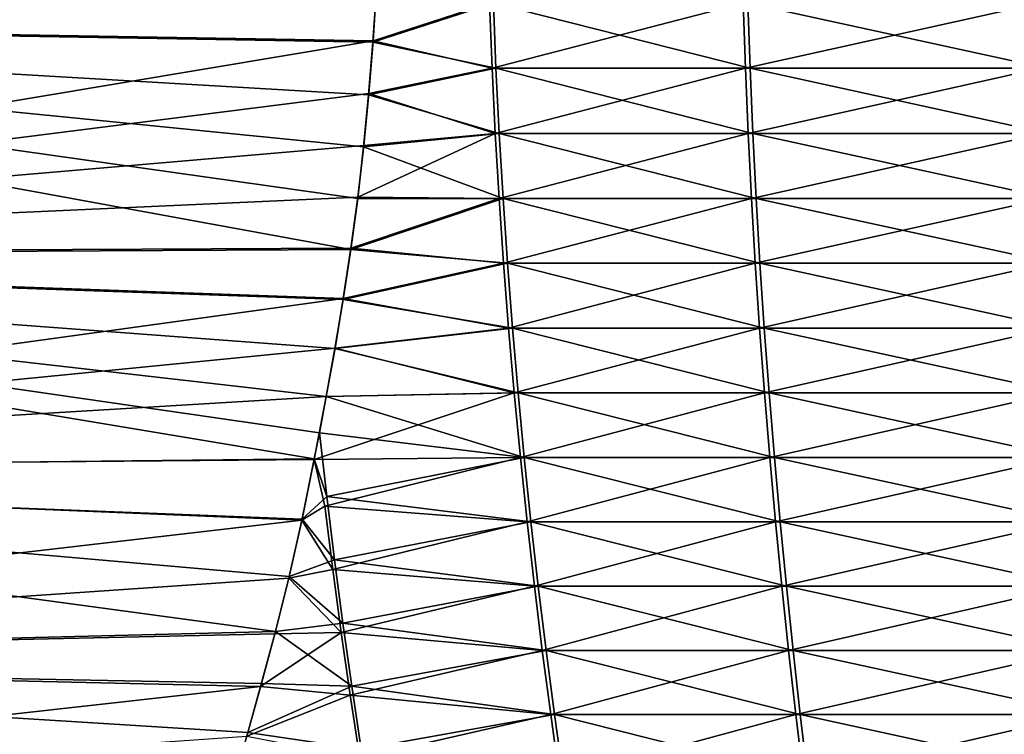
# Model space of a CAD drawing. Header units: millimetres. Extents: x -139 to 139, y -32 to 1264.
# Tile 162 of 256: x -19.9 to -11.25, y 646.57 to 652.85. Entities that reach past the tile are written whole.
import ezdxf

# ---------------------------------------------------------------- set-up
doc = ezdxf.new("R2010")
doc.units = ezdxf.units.MM
doc.header["$LTSCALE"] = 26.699852
for name, color, linetype in [('276', 7, 'CONTINUOUS'), ('277', 7, 'CONTINUOUS'), ('284', 7, 'CONTINUOUS')]:
    doc.layers.add(name, color=color, linetype=linetype)

msp = doc.modelspace()

# ---------------------------------------------------------------- linework, layer by layer
at = {"layer": '276', "color": 7, "linetype": 'CONTINUOUS'}
for points in [[(-16.8004, 652.6522, -15.2465), (-16.7686, 653.1182, -15.3378), (-15.7415, 652.9952, -16.7647), (-16.8004, 652.6522, -15.2465)], [(-15.7188, 652.4231, -16.747), (-16.8004, 652.6522, -15.2465), (-15.7415, 652.9952, -16.7647), (-15.7188, 652.4231, -16.747)], [(-15.7188, 652.4231, -16.747), (-15.7415, 652.9952, -16.7647), (-13.4862, 652.4231, -19.1694), (-15.7188, 652.4231, -16.747)], [(-13.4862, 652.4231, -19.1694), (-15.7415, 652.9952, -16.7647), (-13.5057, 652.9952, -19.1906), (-13.4862, 652.4231, -19.1694)], [(-13.4862, 652.4231, -19.1694), (-13.5057, 652.9952, -19.1906), (-10.885, 652.4231, -21.1909), (-13.4862, 652.4231, -19.1694)], [(-10.885, 652.4231, -21.1909), (-13.5057, 652.9952, -19.1906), (-10.9007, 652.9952, -21.215), (-10.885, 652.4231, -21.1909)], [(-16.8383, 652.1898, -15.135), (-16.8004, 652.6522, -15.2465), (-15.7188, 652.4231, -16.747), (-16.8383, 652.1898, -15.135)], [(-15.6906, 651.8514, -16.725), (-16.8383, 652.1898, -15.135), (-15.7188, 652.4231, -16.747), (-15.6906, 651.8514, -16.725)], [(-15.6906, 651.8514, -16.725), (-15.7188, 652.4231, -16.747), (-13.4621, 651.8514, -19.1431), (-15.6906, 651.8514, -16.725)], [(-13.4621, 651.8514, -19.1431), (-15.7188, 652.4231, -16.747), (-13.4862, 652.4231, -19.1694), (-13.4621, 651.8514, -19.1431)], [(-13.4621, 651.8514, -19.1431), (-13.4862, 652.4231, -19.1694), (-10.8655, 651.8514, -21.161), (-13.4621, 651.8514, -19.1431)], [(-10.8655, 651.8514, -21.161), (-13.4862, 652.4231, -19.1694), (-10.885, 652.4231, -21.1909), (-10.8655, 651.8514, -21.161)], [(-16.8824, 651.7318, -15.0033), (-16.8383, 652.1898, -15.135), (-15.6906, 651.8514, -16.725), (-16.8824, 651.7318, -15.0033)], [(-15.6571, 651.2803, -16.6989), (-16.8824, 651.7318, -15.0033), (-15.6906, 651.8514, -16.725), (-15.6571, 651.2803, -16.6989)], [(-15.6571, 651.2803, -16.6989), (-15.6906, 651.8514, -16.725), (-13.4333, 651.2803, -19.1118), (-15.6571, 651.2803, -16.6989)], [(-13.4333, 651.2803, -19.1118), (-15.6906, 651.8514, -16.725), (-13.4621, 651.8514, -19.1431), (-13.4333, 651.2803, -19.1118)], [(-13.4333, 651.2803, -19.1118), (-13.4621, 651.8514, -19.1431), (-10.8423, 651.2803, -21.1254), (-13.4333, 651.2803, -19.1118)], [(-10.8423, 651.2803, -21.1254), (-13.4621, 651.8514, -19.1431), (-10.8655, 651.8514, -21.161), (-10.8423, 651.2803, -21.1254)], [(-16.9338, 651.279, -14.8515), (-16.8824, 651.7318, -15.0033), (-15.6571, 651.2803, -16.6989), (-16.9338, 651.279, -14.8515)], [(-16.9937, 650.8322, -14.6798), (-16.9338, 651.279, -14.8515), (-15.6571, 651.2803, -16.6989), (-16.9937, 650.8322, -14.6798)], [(-15.6183, 650.7099, -16.6686), (-16.9937, 650.8322, -14.6798), (-15.6571, 651.2803, -16.6989), (-15.6183, 650.7099, -16.6686)], [(-15.6183, 650.7099, -16.6686), (-15.6571, 651.2803, -16.6989), (-13.3999, 650.7099, -19.0756), (-15.6183, 650.7099, -16.6686)], [(-13.3999, 650.7099, -19.0756), (-15.6571, 651.2803, -16.6989), (-13.4333, 651.2803, -19.1118), (-13.3999, 650.7099, -19.0756)], [(-13.3999, 650.7099, -19.0756), (-13.4333, 651.2803, -19.1118), (-10.8154, 650.7099, -21.0841), (-13.3999, 650.7099, -19.0756)], [(-10.8154, 650.7099, -21.0841), (-13.4333, 651.2803, -19.1118), (-10.8423, 651.2803, -21.1254), (-10.8154, 650.7099, -21.0841)], [(-17.0608, 650.3924, -14.4885), (-16.9937, 650.8322, -14.6798), (-15.6183, 650.7099, -16.6686), (-17.0608, 650.3924, -14.4885)], [(-15.5742, 650.1403, -16.6343), (-17.0608, 650.3924, -14.4885), (-15.6183, 650.7099, -16.6686), (-15.5742, 650.1403, -16.6343)], [(-15.5742, 650.1403, -16.6343), (-15.6183, 650.7099, -16.6686), (-13.3621, 650.1403, -19.0344), (-15.5742, 650.1403, -16.6343)], [(-13.3621, 650.1403, -19.0344), (-15.6183, 650.7099, -16.6686), (-13.3999, 650.7099, -19.0756), (-13.3621, 650.1403, -19.0344)], [(-13.3621, 650.1403, -19.0344), (-13.3999, 650.7099, -19.0756), (-10.7849, 650.1403, -21.0373), (-13.3621, 650.1403, -19.0344)], [(-10.7849, 650.1403, -21.0373), (-13.3999, 650.7099, -19.0756), (-10.8154, 650.7099, -21.0841), (-10.7849, 650.1403, -21.0373)], [(-17.1333, 649.9607, -14.2778), (-17.0608, 650.3924, -14.4885), (-15.5742, 650.1403, -16.6343), (-17.1333, 649.9607, -14.2778)], [(-15.525, 649.5716, -16.596), (-17.1333, 649.9607, -14.2778), (-15.5742, 650.1403, -16.6343), (-15.525, 649.5716, -16.596)], [(-15.525, 649.5716, -16.596), (-15.5742, 650.1403, -16.6343), (-13.32, 649.5716, -18.9885), (-15.525, 649.5716, -16.596)], [(-13.32, 649.5716, -18.9885), (-15.5742, 650.1403, -16.6343), (-13.3621, 650.1403, -19.0344), (-13.32, 649.5716, -18.9885)], [(-13.32, 649.5716, -18.9885), (-13.3621, 650.1403, -19.0344), (-10.7508, 649.5716, -20.9851), (-13.32, 649.5716, -18.9885)], [(-10.7508, 649.5716, -20.9851), (-13.3621, 650.1403, -19.0344), (-10.7849, 650.1403, -21.0373), (-10.7508, 649.5716, -20.9851)], [(-17.2099, 649.538, -14.0481), (-17.1333, 649.9607, -14.2778), (-15.525, 649.5716, -16.596), (-17.2099, 649.538, -14.0481)], [(-17.2703, 649.2211, -13.8597), (-17.2099, 649.538, -14.0481), (-15.4708, 649.0039, -16.5537), (-17.2703, 649.2211, -13.8597)], [(-15.4708, 649.0039, -16.5537), (-17.2099, 649.538, -14.0481), (-15.525, 649.5716, -16.596), (-15.4708, 649.0039, -16.5537)], [(-15.4708, 649.0039, -16.5537), (-15.525, 649.5716, -16.596), (-13.2734, 649.0039, -18.9379), (-15.4708, 649.0039, -16.5537)], [(-13.2734, 649.0039, -18.9379), (-15.525, 649.5716, -16.596), (-13.32, 649.5716, -18.9885), (-13.2734, 649.0039, -18.9379)], [(-13.2734, 649.0039, -18.9379), (-13.32, 649.5716, -18.9885), (-10.7133, 649.0039, -20.9275), (-13.2734, 649.0039, -18.9379)], [(-10.7133, 649.0039, -20.9275), (-13.32, 649.5716, -18.9885), (-10.7508, 649.5716, -20.9851), (-10.7133, 649.0039, -20.9275)], [(-17.2703, 649.2211, -13.8597), (-17.2061, 648.6609, -13.8188), (-17.3155, 648.9903, -13.7133), (-17.2703, 649.2211, -13.8597)], [(-17.2061, 648.6609, -13.8188), (-17.2703, 649.2211, -13.8597), (-15.4708, 649.0039, -16.5537), (-17.2061, 648.6609, -13.8188)], [(-17.3155, 648.9903, -13.7133), (-17.2061, 648.6609, -13.8188), (-17.422, 648.4628, -13.3467), (-17.3155, 648.9903, -13.7133)], [(-15.4116, 648.4373, -16.5076), (-17.2061, 648.6609, -13.8188), (-15.4708, 649.0039, -16.5537), (-15.4116, 648.4373, -16.5076)], [(-15.4116, 648.4373, -16.5076), (-15.4708, 649.0039, -16.5537), (-13.2227, 648.4373, -18.8827), (-15.4116, 648.4373, -16.5076)], [(-13.2227, 648.4373, -18.8827), (-15.4708, 649.0039, -16.5537), (-13.2734, 649.0039, -18.9379), (-13.2227, 648.4373, -18.8827)], [(-13.2227, 648.4373, -18.8827), (-13.2734, 649.0039, -18.9379), (-10.6723, 648.4373, -20.8647), (-13.2227, 648.4373, -18.8827)], [(-10.6723, 648.4373, -20.8647), (-13.2734, 649.0039, -18.9379), (-10.7133, 649.0039, -20.9275), (-10.6723, 648.4373, -20.8647)], [(-17.2061, 648.6609, -13.8188), (-17.1379, 648.1036, -13.7819), (-17.422, 648.4628, -13.3467), (-17.2061, 648.6609, -13.8188)], [(-17.1379, 648.1036, -13.7819), (-17.2061, 648.6609, -13.8188), (-15.4116, 648.4373, -16.5076), (-17.1379, 648.1036, -13.7819)], [(-17.422, 648.4628, -13.3467), (-17.1379, 648.1036, -13.7819), (-17.5355, 647.9567, -12.9494), (-17.422, 648.4628, -13.3467)], [(-15.3476, 647.8719, -16.4577), (-17.1379, 648.1036, -13.7819), (-15.4116, 648.4373, -16.5076), (-15.3476, 647.8719, -16.4577)], [(-15.3476, 647.8719, -16.4577), (-15.4116, 648.4373, -16.5076), (-13.1677, 647.8719, -18.8229), (-15.3476, 647.8719, -16.4577)], [(-13.1677, 647.8719, -18.8229), (-15.4116, 648.4373, -16.5076), (-13.2227, 648.4373, -18.8827), (-13.1677, 647.8719, -18.8229)], [(-13.1677, 647.8719, -18.8229), (-13.2227, 648.4373, -18.8827), (-10.6279, 647.8719, -20.7967), (-13.1677, 647.8719, -18.8229)], [(-10.6279, 647.8719, -20.7967), (-13.2227, 648.4373, -18.8827), (-10.6723, 648.4373, -20.8647), (-10.6279, 647.8719, -20.7967)], [(-17.1379, 648.1036, -13.7819), (-17.0645, 647.5476, -13.7421), (-17.5355, 647.9567, -12.9494), (-17.1379, 648.1036, -13.7819)], [(-17.0645, 647.5476, -13.7421), (-17.1379, 648.1036, -13.7819), (-15.3476, 647.8719, -16.4577), (-17.0645, 647.5476, -13.7421)], [(-17.5355, 647.9567, -12.9494), (-17.0645, 647.5476, -13.7421), (-17.6562, 647.474, -12.5224), (-17.5355, 647.9567, -12.9494)], [(-15.2787, 647.3079, -16.4041), (-17.0645, 647.5476, -13.7421), (-15.3476, 647.8719, -16.4577), (-15.2787, 647.3079, -16.4041)], [(-15.2787, 647.3079, -16.4041), (-15.3476, 647.8719, -16.4577), (-13.1086, 647.3079, -18.7587), (-15.2787, 647.3079, -16.4041)], [(-13.1086, 647.3079, -18.7587), (-15.3476, 647.8719, -16.4577), (-13.1677, 647.8719, -18.8229), (-13.1086, 647.3079, -18.7587)], [(-13.1086, 647.3079, -18.7587), (-13.1677, 647.8719, -18.8229), (-10.5803, 647.3079, -20.7236), (-13.1086, 647.3079, -18.7587)], [(-10.5803, 647.3079, -20.7236), (-13.1677, 647.8719, -18.8229), (-10.6279, 647.8719, -20.7967), (-10.5803, 647.3079, -20.7236)], [(-17.0645, 647.5476, -13.7421), (-16.986, 646.9928, -13.6996), (-17.6562, 647.474, -12.5224), (-17.0645, 647.5476, -13.7421)], [(-16.986, 646.9928, -13.6996), (-17.0645, 647.5476, -13.7421), (-15.2787, 647.3079, -16.4041), (-16.986, 646.9928, -13.6996)], [(-17.6562, 647.474, -12.5224), (-16.986, 646.9928, -13.6996), (-17.7793, 647.0167, -12.0674), (-17.6562, 647.474, -12.5224)], [(-15.2052, 646.7453, -16.3468), (-16.986, 646.9928, -13.6996), (-15.2787, 647.3079, -16.4041), (-15.2052, 646.7453, -16.3468)], [(-15.2052, 646.7453, -16.3468), (-15.2787, 647.3079, -16.4041), (-13.0455, 646.7453, -18.6901), (-15.2052, 646.7453, -16.3468)], [(-13.0455, 646.7453, -18.6901), (-15.2787, 647.3079, -16.4041), (-13.1086, 647.3079, -18.7587), (-13.0455, 646.7453, -18.6901)], [(-13.0455, 646.7453, -18.6901), (-13.1086, 647.3079, -18.7587), (-10.5293, 646.7453, -20.6455), (-13.0455, 646.7453, -18.6901)], [(-10.5293, 646.7453, -20.6455), (-13.1086, 647.3079, -18.7587), (-10.5803, 647.3079, -20.7236), (-10.5293, 646.7453, -20.6455)], [(-17.7793, 647.0167, -12.0674), (-16.986, 646.9928, -13.6996), (-17.8999, 646.5866, -11.5863), (-17.7793, 647.0167, -12.0674)], [(-16.986, 646.9928, -13.6996), (-16.9024, 646.4396, -13.6544), (-17.8999, 646.5866, -11.5863), (-16.986, 646.9928, -13.6996)], [(-16.9024, 646.4396, -13.6544), (-16.986, 646.9928, -13.6996), (-15.2052, 646.7453, -16.3468), (-16.9024, 646.4396, -13.6544)], [(-15.127, 646.1842, -16.2859), (-16.9024, 646.4396, -13.6544), (-15.2052, 646.7453, -16.3468), (-15.127, 646.1842, -16.2859)], [(-15.127, 646.1842, -16.2859), (-15.2052, 646.7453, -16.3468), (-12.9785, 646.1842, -18.6171), (-15.127, 646.1842, -16.2859)], [(-12.9785, 646.1842, -18.6171), (-15.2052, 646.7453, -16.3468), (-13.0455, 646.7453, -18.6901), (-12.9785, 646.1842, -18.6171)], [(-12.9785, 646.1842, -18.6171), (-13.0455, 646.7453, -18.6901), (-10.4752, 646.1842, -20.5625), (-12.9785, 646.1842, -18.6171)], [(-10.4752, 646.1842, -20.5625), (-13.0455, 646.7453, -18.6901), (-10.5293, 646.7453, -20.6455), (-10.4752, 646.1842, -20.5625)], [(-16.9024, 646.4396, -13.6544), (-18.0667, 645.9965, -10.8195), (-17.8999, 646.5866, -11.5863), (-16.9024, 646.4396, -13.6544)]]:
    msp.add_3dface(points, dxfattribs=at)
at = {"layer": '277', "color": 7, "linetype": 'CONTINUOUS'}
for points in [[(-16.7673, 653.1296, 6.3398), (-16.799, 652.6647, 6.2492), (-15.7759, 652.9952, 7.7204), (-16.7673, 653.1296, 6.3398)], [(-15.7759, 652.9952, 7.7204), (-16.799, 652.6647, 6.2492), (-15.7532, 652.4231, 7.7027), (-15.7759, 652.9952, 7.7204)], [(-15.7759, 652.9952, 7.7204), (-15.7532, 652.4231, 7.7027), (-13.5469, 652.9952, 10.1526), (-15.7759, 652.9952, 7.7204)], [(-13.5469, 652.9952, 10.1526), (-15.7532, 652.4231, 7.7027), (-13.5274, 652.4231, 10.1314), (-13.5469, 652.9952, 10.1526)], [(-13.5469, 652.9952, 10.1526), (-13.5274, 652.4231, 10.1314), (-10.9477, 652.9952, 12.1843), (-13.5469, 652.9952, 10.1526)], [(-10.9477, 652.9952, 12.1843), (-13.5274, 652.4231, 10.1314), (-10.9319, 652.4231, 12.1602), (-10.9477, 652.9952, 12.1843)], [(-16.799, 652.6647, 6.2492), (-16.8369, 652.2026, 6.1383), (-15.7532, 652.4231, 7.7027), (-16.799, 652.6647, 6.2492)], [(-15.7532, 652.4231, 7.7027), (-16.8369, 652.2026, 6.1383), (-15.7249, 651.8514, 7.6809), (-15.7532, 652.4231, 7.7027)], [(-15.7532, 652.4231, 7.7027), (-15.7249, 651.8514, 7.6809), (-13.5274, 652.4231, 10.1314), (-15.7532, 652.4231, 7.7027)], [(-13.5274, 652.4231, 10.1314), (-15.7249, 651.8514, 7.6809), (-13.5032, 651.8514, 10.1052), (-13.5274, 652.4231, 10.1314)], [(-13.5274, 652.4231, 10.1314), (-13.5032, 651.8514, 10.1052), (-10.9319, 652.4231, 12.1602), (-13.5274, 652.4231, 10.1314)], [(-10.9319, 652.4231, 12.1602), (-13.5032, 651.8514, 10.1052), (-10.9123, 651.8514, 12.1304), (-10.9319, 652.4231, 12.1602)], [(-16.8369, 652.2026, 6.1383), (-16.881, 651.7442, 6.0071), (-15.7249, 651.8514, 7.6809), (-16.8369, 652.2026, 6.1383)], [(-16.881, 651.7442, 6.0071), (-16.9325, 651.2904, 5.8556), (-15.7249, 651.8514, 7.6809), (-16.881, 651.7442, 6.0071)], [(-15.7249, 651.8514, 7.6809), (-16.9325, 651.2904, 5.8556), (-15.6913, 651.2803, 7.6548), (-15.7249, 651.8514, 7.6809)], [(-15.7249, 651.8514, 7.6809), (-15.6913, 651.2803, 7.6548), (-13.5032, 651.8514, 10.1052), (-15.7249, 651.8514, 7.6809)], [(-13.5032, 651.8514, 10.1052), (-15.6913, 651.2803, 7.6548), (-13.4743, 651.2803, 10.074), (-13.5032, 651.8514, 10.1052)], [(-13.5032, 651.8514, 10.1052), (-13.4743, 651.2803, 10.074), (-10.9123, 651.8514, 12.1304), (-13.5032, 651.8514, 10.1052)], [(-10.9123, 651.8514, 12.1304), (-13.4743, 651.2803, 10.074), (-10.889, 651.2803, 12.0948), (-10.9123, 651.8514, 12.1304)], [(-16.9325, 651.2904, 5.8556), (-16.9927, 650.8418, 5.6838), (-15.6913, 651.2803, 7.6548), (-16.9325, 651.2904, 5.8556)], [(-15.6913, 651.2803, 7.6548), (-16.9927, 650.8418, 5.6838), (-15.6524, 650.7099, 7.6247), (-15.6913, 651.2803, 7.6548)], [(-15.6913, 651.2803, 7.6548), (-15.6524, 650.7099, 7.6247), (-13.4743, 651.2803, 10.074), (-15.6913, 651.2803, 7.6548)], [(-13.4743, 651.2803, 10.074), (-15.6524, 650.7099, 7.6247), (-13.4409, 650.7099, 10.0378), (-13.4743, 651.2803, 10.074)], [(-13.4743, 651.2803, 10.074), (-13.4409, 650.7099, 10.0378), (-10.889, 651.2803, 12.0948), (-13.4743, 651.2803, 10.074)], [(-10.889, 651.2803, 12.0948), (-13.4409, 650.7099, 10.0378), (-10.862, 650.7099, 12.0536), (-10.889, 651.2803, 12.0948)], [(-16.9927, 650.8418, 5.6838), (-17.06, 650.3995, 5.4918), (-15.6524, 650.7099, 7.6247), (-16.9927, 650.8418, 5.6838)], [(-15.6524, 650.7099, 7.6247), (-17.06, 650.3995, 5.4918), (-15.6082, 650.1403, 7.5905), (-15.6524, 650.7099, 7.6247)], [(-15.6524, 650.7099, 7.6247), (-15.6082, 650.1403, 7.5905), (-13.4409, 650.7099, 10.0378), (-15.6524, 650.7099, 7.6247)], [(-13.4409, 650.7099, 10.0378), (-15.6082, 650.1403, 7.5905), (-13.4029, 650.1403, 9.9968), (-13.4409, 650.7099, 10.0378)], [(-13.4409, 650.7099, 10.0378), (-13.4029, 650.1403, 9.9968), (-10.862, 650.7099, 12.0536), (-13.4409, 650.7099, 10.0378)], [(-10.862, 650.7099, 12.0536), (-13.4029, 650.1403, 9.9968), (-10.8313, 650.1403, 12.007), (-10.862, 650.7099, 12.0536)], [(-17.06, 650.3995, 5.4918), (-17.133, 649.9648, 5.2799), (-15.6082, 650.1403, 7.5905), (-17.06, 650.3995, 5.4918)], [(-15.6082, 650.1403, 7.5905), (-17.133, 649.9648, 5.2799), (-15.559, 649.5716, 7.5523), (-15.6082, 650.1403, 7.5905)], [(-15.6082, 650.1403, 7.5905), (-15.559, 649.5716, 7.5523), (-13.4029, 650.1403, 9.9968), (-15.6082, 650.1403, 7.5905)], [(-13.4029, 650.1403, 9.9968), (-15.559, 649.5716, 7.5523), (-13.3606, 649.5716, 9.951), (-13.4029, 650.1403, 9.9968)], [(-13.4029, 650.1403, 9.9968), (-13.3606, 649.5716, 9.951), (-10.8313, 650.1403, 12.007), (-13.4029, 650.1403, 9.9968)], [(-10.8313, 650.1403, 12.007), (-13.3606, 649.5716, 9.951), (-10.7971, 649.5716, 11.9548), (-10.8313, 650.1403, 12.007)], [(-17.133, 649.9648, 5.2799), (-17.2101, 649.5389, 5.0486), (-15.559, 649.5716, 7.5523), (-17.133, 649.9648, 5.2799)], [(-17.2101, 649.5389, 5.0486), (-17.3164, 648.9864, 4.7107), (-15.559, 649.5716, 7.5523), (-17.2101, 649.5389, 5.0486)], [(-15.559, 649.5716, 7.5523), (-17.3164, 648.9864, 4.7107), (-15.5046, 649.0039, 7.5102), (-15.559, 649.5716, 7.5523)], [(-15.559, 649.5716, 7.5523), (-15.5046, 649.0039, 7.5102), (-13.3606, 649.5716, 9.951), (-15.559, 649.5716, 7.5523)], [(-13.3606, 649.5716, 9.951), (-15.5046, 649.0039, 7.5102), (-13.314, 649.0039, 9.9006), (-13.3606, 649.5716, 9.951)], [(-13.3606, 649.5716, 9.951), (-13.314, 649.0039, 9.9006), (-10.7971, 649.5716, 11.9548), (-13.3606, 649.5716, 9.951)], [(-10.7971, 649.5716, 11.9548), (-13.314, 649.0039, 9.9006), (-10.7594, 649.0039, 11.8974), (-10.7971, 649.5716, 11.9548)], [(-17.3164, 648.9864, 4.7107), (-17.4239, 648.454, 4.3402), (-17.222, 648.5751, 4.7649), (-17.3164, 648.9864, 4.7107)], [(-17.3164, 648.9864, 4.7107), (-17.222, 648.5751, 4.7649), (-15.5046, 649.0039, 7.5102), (-17.3164, 648.9864, 4.7107)], [(-15.5046, 649.0039, 7.5102), (-17.222, 648.5751, 4.7649), (-15.4453, 648.4373, 7.4643), (-15.5046, 649.0039, 7.5102)], [(-15.5046, 649.0039, 7.5102), (-15.4453, 648.4373, 7.4643), (-13.314, 649.0039, 9.9006), (-15.5046, 649.0039, 7.5102)], [(-13.314, 649.0039, 9.9006), (-15.4453, 648.4373, 7.4643), (-13.263, 648.4373, 9.8455), (-13.314, 649.0039, 9.9006)], [(-13.314, 649.0039, 9.9006), (-13.263, 648.4373, 9.8455), (-10.7594, 649.0039, 11.8974), (-13.314, 649.0039, 9.9006)], [(-10.7594, 649.0039, 11.8974), (-13.263, 648.4373, 9.8455), (-10.7183, 648.4373, 11.8346), (-10.7594, 649.0039, 11.8974)], [(-17.222, 648.5751, 4.7649), (-17.4239, 648.454, 4.3402), (-17.1532, 648.0201, 4.7279), (-17.222, 648.5751, 4.7649)], [(-17.222, 648.5751, 4.7649), (-17.1532, 648.0201, 4.7279), (-15.4453, 648.4373, 7.4643), (-17.222, 648.5751, 4.7649)], [(-17.4239, 648.454, 4.3402), (-17.5389, 647.942, 3.9371), (-17.1532, 648.0201, 4.7279), (-17.4239, 648.454, 4.3402)], [(-15.4453, 648.4373, 7.4643), (-17.1532, 648.0201, 4.7279), (-15.3811, 647.8719, 7.4145), (-15.4453, 648.4373, 7.4643)], [(-15.4453, 648.4373, 7.4643), (-15.3811, 647.8719, 7.4145), (-13.263, 648.4373, 9.8455), (-15.4453, 648.4373, 7.4643)], [(-13.263, 648.4373, 9.8455), (-15.3811, 647.8719, 7.4145), (-13.2079, 647.8719, 9.7859), (-13.263, 648.4373, 9.8455)], [(-13.263, 648.4373, 9.8455), (-13.2079, 647.8719, 9.7859), (-10.7183, 648.4373, 11.8346), (-13.263, 648.4373, 9.8455)], [(-10.7183, 648.4373, 11.8346), (-13.2079, 647.8719, 9.7859), (-10.6737, 647.8719, 11.7667), (-10.7183, 648.4373, 11.8346)], [(-17.1532, 648.0201, 4.7279), (-17.5389, 647.942, 3.9371), (-17.0792, 647.4663, 4.6881), (-17.1532, 648.0201, 4.7279)], [(-17.1532, 648.0201, 4.7279), (-17.0792, 647.4663, 4.6881), (-15.3811, 647.8719, 7.4145), (-17.1532, 648.0201, 4.7279)], [(-17.5389, 647.942, 3.9371), (-17.6614, 647.4528, 3.5025), (-17.0792, 647.4663, 4.6881), (-17.5389, 647.942, 3.9371)], [(-15.3811, 647.8719, 7.4145), (-17.0792, 647.4663, 4.6881), (-15.3121, 647.3079, 7.3611), (-15.3811, 647.8719, 7.4145)], [(-15.3811, 647.8719, 7.4145), (-15.3121, 647.3079, 7.3611), (-13.2079, 647.8719, 9.7859), (-15.3811, 647.8719, 7.4145)], [(-13.2079, 647.8719, 9.7859), (-15.3121, 647.3079, 7.3611), (-13.1487, 647.3079, 9.7218), (-13.2079, 647.8719, 9.7859)], [(-13.2079, 647.8719, 9.7859), (-13.1487, 647.3079, 9.7218), (-10.6737, 647.8719, 11.7667), (-13.2079, 647.8719, 9.7859)], [(-10.6737, 647.8719, 11.7667), (-13.1487, 647.3079, 9.7218), (-10.6258, 647.3079, 11.6938), (-10.6737, 647.8719, 11.7667)], [(-17.6614, 647.4528, 3.5025), (-17.7863, 646.9898, 3.039), (-17.0792, 647.4663, 4.6881), (-17.6614, 647.4528, 3.5025)], [(-17.0792, 647.4663, 4.6881), (-17.7863, 646.9898, 3.039), (-17.0002, 646.914, 4.6456), (-17.0792, 647.4663, 4.6881)], [(-17.0792, 647.4663, 4.6881), (-17.0002, 646.914, 4.6456), (-15.3121, 647.3079, 7.3611), (-17.0792, 647.4663, 4.6881)], [(-15.3121, 647.3079, 7.3611), (-17.0002, 646.914, 4.6456), (-15.2384, 646.7453, 7.304), (-15.3121, 647.3079, 7.3611)], [(-15.3121, 647.3079, 7.3611), (-15.2384, 646.7453, 7.304), (-13.1487, 647.3079, 9.7218), (-15.3121, 647.3079, 7.3611)], [(-13.1487, 647.3079, 9.7218), (-15.2384, 646.7453, 7.304), (-13.0854, 646.7453, 9.6533), (-13.1487, 647.3079, 9.7218)], [(-13.1487, 647.3079, 9.7218), (-13.0854, 646.7453, 9.6533), (-10.6258, 647.3079, 11.6938), (-13.1487, 647.3079, 9.7218)], [(-10.6258, 647.3079, 11.6938), (-13.0854, 646.7453, 9.6533), (-10.5747, 646.7453, 11.6158), (-10.6258, 647.3079, 11.6938)], [(-17.7863, 646.9898, 3.039), (-17.9086, 646.5557, 2.5494), (-17.0002, 646.914, 4.6456), (-17.7863, 646.9898, 3.039)], [(-17.0002, 646.914, 4.6456), (-17.9086, 646.5557, 2.5494), (-16.9161, 646.363, 4.6004), (-17.0002, 646.914, 4.6456)], [(-17.0002, 646.914, 4.6456), (-16.9161, 646.363, 4.6004), (-15.2384, 646.7453, 7.304), (-17.0002, 646.914, 4.6456)], [(-15.2384, 646.7453, 7.304), (-16.9161, 646.363, 4.6004), (-15.1601, 646.1842, 7.2433), (-15.2384, 646.7453, 7.304)], [(-15.2384, 646.7453, 7.304), (-15.1601, 646.1842, 7.2433), (-13.0854, 646.7453, 9.6533), (-15.2384, 646.7453, 7.304)], [(-13.0854, 646.7453, 9.6533), (-15.1601, 646.1842, 7.2433), (-13.0181, 646.1842, 9.5806), (-13.0854, 646.7453, 9.6533)], [(-13.0854, 646.7453, 9.6533), (-13.0181, 646.1842, 9.5806), (-10.5747, 646.7453, 11.6158), (-13.0854, 646.7453, 9.6533)], [(-10.5747, 646.7453, 11.6158), (-13.0181, 646.1842, 9.5806), (-10.5203, 646.1842, 11.533), (-10.5747, 646.7453, 11.6158)]]:
    msp.add_3dface(points, dxfattribs=at)
at = {"layer": '284', "color": 7, "linetype": 'CONTINUOUS'}
for points in [[(-28, 655, -15.5), (-16.7686, 653.1182, -15.3378), (-28, 652.8441, -15.2867), (-28, 655, -15.5)], [(-16.799, 652.6647, 6.2492), (-16.7673, 653.1296, 6.3398), (-28, 652.8561, 6.2891), (-16.799, 652.6647, 6.2492)], [(-16.7686, 653.1182, -15.3378), (-16.8004, 652.6522, -15.2465), (-28, 652.8441, -15.2867), (-16.7686, 653.1182, -15.3378)], [(-28, 650.7902, 5.6626), (-16.799, 652.6647, 6.2492), (-28, 652.8561, 6.2891), (-28, 650.7902, 5.6626)], [(-16.8004, 652.6522, -15.2465), (-16.8383, 652.1898, -15.135), (-28, 652.8441, -15.2867), (-16.8004, 652.6522, -15.2465)], [(-16.8383, 652.1898, -15.135), (-16.8824, 651.7318, -15.0033), (-28, 652.8441, -15.2867), (-16.8383, 652.1898, -15.135)], [(-16.8824, 651.7318, -15.0033), (-16.9338, 651.279, -14.8515), (-28, 652.8441, -15.2867), (-16.8824, 651.7318, -15.0033)], [(-16.9338, 651.279, -14.8515), (-16.9937, 650.8322, -14.6798), (-28, 652.8441, -15.2867), (-16.9338, 651.279, -14.8515)], [(-28, 652.8441, -15.2867), (-16.9937, 650.8322, -14.6798), (-28, 650.773, -14.6554), (-28, 652.8441, -15.2867)], [(-16.8369, 652.2026, 6.1383), (-16.799, 652.6647, 6.2492), (-28, 650.7902, 5.6626), (-16.8369, 652.2026, 6.1383)], [(-16.881, 651.7442, 6.0071), (-16.8369, 652.2026, 6.1383), (-28, 650.7902, 5.6626), (-16.881, 651.7442, 6.0071)], [(-16.9325, 651.2904, 5.8556), (-16.881, 651.7442, 6.0071), (-28, 650.7902, 5.6626), (-16.9325, 651.2904, 5.8556)], [(-16.9927, 650.8418, 5.6838), (-16.9325, 651.2904, 5.8556), (-28, 650.7902, 5.6626), (-16.9927, 650.8418, 5.6838)], [(-17.06, 650.3995, 5.4918), (-16.9927, 650.8418, 5.6838), (-28, 650.7902, 5.6626), (-17.06, 650.3995, 5.4918)], [(-16.9937, 650.8322, -14.6798), (-17.0608, 650.3924, -14.4885), (-28, 650.773, -14.6554), (-16.9937, 650.8322, -14.6798)], [(-28, 648.8906, 4.6474), (-17.06, 650.3995, 5.4918), (-28, 650.7902, 5.6626), (-28, 648.8906, 4.6474)], [(-17.0608, 650.3924, -14.4885), (-17.1333, 649.9607, -14.2778), (-28, 650.773, -14.6554), (-17.0608, 650.3924, -14.4885)], [(-17.1333, 649.9607, -14.2778), (-17.2099, 649.538, -14.0481), (-28, 650.773, -14.6554), (-17.1333, 649.9607, -14.2778)], [(-17.2099, 649.538, -14.0481), (-17.2703, 649.2211, -13.8597), (-28, 650.773, -14.6554), (-17.2099, 649.538, -14.0481)], [(-17.2703, 649.2211, -13.8597), (-17.3155, 648.9903, -13.7133), (-28, 650.773, -14.6554), (-17.2703, 649.2211, -13.8597)], [(-28, 650.773, -14.6554), (-17.3155, 648.9903, -13.7133), (-28, 648.8751, -13.637), (-28, 650.773, -14.6554)], [(-17.133, 649.9648, 5.2799), (-17.06, 650.3995, 5.4918), (-28, 648.8906, 4.6474), (-17.133, 649.9648, 5.2799)], [(-17.2101, 649.5389, 5.0486), (-17.133, 649.9648, 5.2799), (-28, 648.8906, 4.6474), (-17.2101, 649.5389, 5.0486)], [(-17.3164, 648.9864, 4.7107), (-17.2101, 649.5389, 5.0486), (-28, 648.8906, 4.6474), (-17.3164, 648.9864, 4.7107)], [(-17.3155, 648.9903, -13.7133), (-17.422, 648.4628, -13.3467), (-28, 648.8751, -13.637), (-17.3155, 648.9903, -13.7133)], [(-17.4239, 648.454, 4.3402), (-17.3164, 648.9864, 4.7107), (-28, 648.8906, 4.6474), (-17.4239, 648.454, 4.3402)], [(-28, 647.2255, 3.2818), (-17.4239, 648.454, 4.3402), (-28, 648.8906, 4.6474), (-28, 647.2255, 3.2818)], [(-17.422, 648.4628, -13.3467), (-17.5355, 647.9567, -12.9494), (-28, 648.8751, -13.637), (-17.422, 648.4628, -13.3467)], [(-17.5355, 647.9567, -12.9494), (-17.6562, 647.474, -12.5224), (-28, 648.8751, -13.637), (-17.5355, 647.9567, -12.9494)], [(-28, 648.8751, -13.637), (-17.6562, 647.474, -12.5224), (-28, 647.2167, -12.2731), (-28, 648.8751, -13.637)], [(-17.5389, 647.942, 3.9371), (-17.4239, 648.454, 4.3402), (-28, 647.2255, 3.2818), (-17.5389, 647.942, 3.9371)], [(-17.6614, 647.4528, 3.5025), (-17.5389, 647.942, 3.9371), (-28, 647.2255, 3.2818), (-17.6614, 647.4528, 3.5025)], [(-17.6562, 647.474, -12.5224), (-17.7793, 647.0167, -12.0674), (-28, 647.2167, -12.2731), (-17.6562, 647.474, -12.5224)], [(-17.7863, 646.9898, 3.039), (-17.6614, 647.4528, 3.5025), (-28, 647.2255, 3.2818), (-17.7863, 646.9898, 3.039)], [(-28, 645.8507, 1.6066), (-17.7863, 646.9898, 3.039), (-28, 647.2255, 3.2818), (-28, 645.8507, 1.6066)], [(-28, 647.2167, -12.2731), (-18.0667, 645.9965, -10.8195), (-28, 645.8503, -10.606), (-28, 647.2167, -12.2731)], [(-17.8999, 646.5866, -11.5863), (-18.0667, 645.9965, -10.8195), (-28, 647.2167, -12.2731), (-17.8999, 646.5866, -11.5863)], [(-17.7793, 647.0167, -12.0674), (-17.8999, 646.5866, -11.5863), (-28, 647.2167, -12.2731), (-17.7793, 647.0167, -12.0674)], [(-17.9086, 646.5557, 2.5494), (-17.7863, 646.9898, 3.039), (-28, 645.8507, 1.6066), (-17.9086, 646.5557, 2.5494)]]:
    msp.add_3dface(points, dxfattribs=at)

doc.saveas('drawing.dxf')
